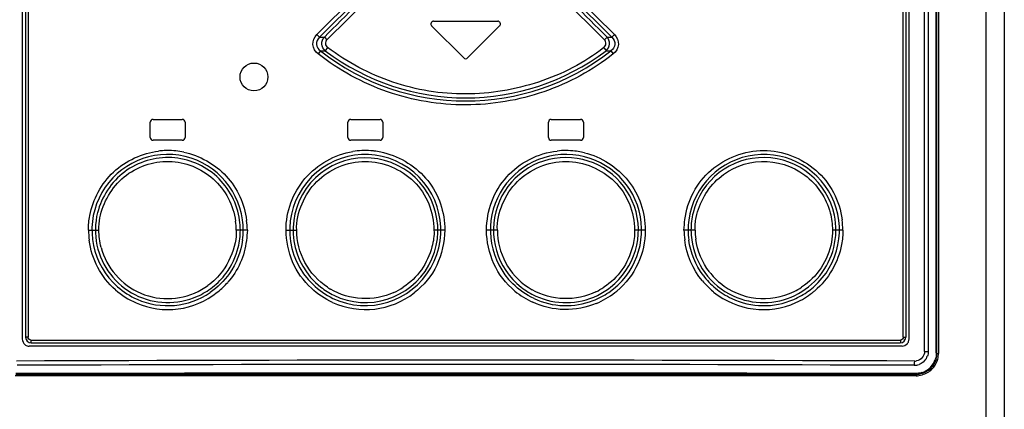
# Model space of a CAD drawing. Header units: inches. Extents: x 0 to 82.7, y 0 to 58.5.
# Tile 8 of 79: x 12.3 to 15.1, y 28.2 to 29.3. Entities that reach past the tile are written whole.
import ezdxf

# ---------------------------------------------------------------- set-up
doc = ezdxf.new("R2010")
doc.units = ezdxf.units.IN
doc.header["$LTSCALE"] = 4.547244
doc.header["$MEASUREMENT"] = 0
doc.layers.get('0').update_dxf_attribs({"linetype": 'CONTINUOUS'})

msp = doc.modelspace()

# ---------------------------------------------------------------- linework, layer by layer
at = {"color": 7, "linetype": 'CONTINUOUS'}
for p, q in [((15.1282, 34.2837), (15.1282, 19.343)), ((15.0757, 34.2442), (15.0757, 19.3827)), ((14.9026, 28.395), (14.9026, 33.4868)), ((14.9131, 33.4868), (14.9131, 28.395)), ((14.9357, 28.3907), (14.9357, 33.4892)), ((14.9376, 28.3894), (14.9376, 33.4906)), ((14.942, 33.4906), (14.942, 28.3894)), ((12.3521, 33.4521), (12.3521, 28.4298)), ((12.3613, 33.4468), (12.3613, 28.435)), ((12.3683, 33.4468), (12.3683, 28.435)), ((14.8425, 28.435), (14.8425, 33.4468)), ((14.8495, 33.4468), (14.8495, 28.435)), ((14.8588, 28.4298), (14.8588, 33.4521)), ((13.3777, 29.4839), (13.1848, 29.2908)), ((14.026, 29.2908), (13.8331, 29.4839)), ((13.1923, 29.2831), (13.3855, 29.4762)), ((13.2134, 29.2761), (13.4003, 29.463)), ((13.8105, 29.463), (13.9975, 29.2761)), ((13.8416, 29.4599), (14.0185, 29.2831)), ((13.5093, 29.3153), (13.5998, 29.2247)), ((13.5149, 29.3287), (13.696, 29.3287)), ((13.611, 29.2247), (13.7015, 29.3153)), ((13.1848, 29.2908), (13.1923, 29.2831)), ((13.2059, 29.2839), (13.2134, 29.2761)), ((13.9975, 29.2761), (14.005, 29.2839)), ((14.026, 29.2908), (14.0185, 29.2831)), ((13.1947, 29.2447), (13.1882, 29.236)), ((13.2149, 29.2541), (13.2085, 29.2453)), ((14.0162, 29.2447), (14.0226, 29.2361)), ((12.7137, 29), (12.7137, 29.0433)), ((12.7216, 29.0511), (12.8042, 29.0511)), ((12.8121, 29.0433), (12.8121, 29)), ((13.2727, 29), (13.2727, 29.0433)), ((13.2806, 29.0511), (13.3633, 29.0511)), ((13.3712, 29.0433), (13.3712, 29)), ((13.8397, 29), (13.8397, 29.0433)), ((13.8475, 29.0511), (13.9302, 29.0511)), ((13.9381, 29.0433), (13.9381, 29)), ((12.8042, 28.9921), (12.7216, 28.9921)), ((13.3633, 28.9921), (13.2806, 28.9921)), ((13.9302, 28.9921), (13.8475, 28.9921)), ((12.5389, 28.7382), (12.5687, 28.7382)), ((12.9882, 28.7382), (12.9566, 28.7382)), ((13.0976, 28.7382), (13.1279, 28.7382)), ((13.5468, 28.7382), (13.5158, 28.7382)), ((13.695, 28.7382), (13.664, 28.7382)), ((14.1133, 28.7382), (14.0829, 28.7382)), ((14.2542, 28.7382), (14.2226, 28.7382)), ((14.6719, 28.7382), (14.6421, 28.7382)), ((12.3683, 28.435), (12.3613, 28.435)), ((12.3762, 28.4271), (14.8346, 28.4271)), ((14.8425, 28.435), (14.8495, 28.435)), ((12.3771, 28.41), (12.3717, 28.41)), ((12.3771, 28.4193), (14.8338, 28.4193)), ((14.8338, 28.41), (12.3771, 28.41)), ((14.8391, 28.41), (14.8338, 28.41)), ((14.9026, 28.395), (14.9131, 28.395)), ((14.9358, 28.3907), (14.9357, 28.3907)), ((14.9376, 28.3894), (14.942, 28.3894)), ((14.8788, 28.3261), (12.3315, 28.3262)), ((14.8795, 28.3302), (14.8769, 28.3302))]:
    msp.add_line(p, q, dxfattribs=at)
msp.add_circle((13.0069, 29.1711), 0.0394, dxfattribs=at)
for centre, radius, start, end in [((13.5149, 29.3208), 0.00787, 90, 225), ((13.696, 29.3208), 0.00787, 315, 90), ((13.0894, 30.991), 1.711, 273.4468, 273.9019), ((13.9851, 29.2659), 0.0268, 309.9109, 42.218), ((14.1214, 30.991), 1.711, 266.0981, 266.5531), ((13.1214, 31.0679), 1.8247, 272.3018, 272.7369), ((13.6054, 29.7701), 0.6669, 231.9811, 308.0194), ((13.6054, 29.7689), 0.657, 232.8345, 307.1664), ((14.0895, 31.069), 1.8257, 267.2632, 267.698), ((13.6054, 29.2303), 0.00787, 225, 315), ((12.7216, 29.0433), 0.00787, 90, 180), ((12.8042, 29.0433), 0.00787, 0, 90), ((13.2806, 29.0433), 0.00787, 90, 180), ((13.3633, 29.0433), 0.00787, 0, 90), ((13.8475, 29.0433), 0.00787, 90, 180), ((13.9302, 29.0433), 0.00787, 0, 90), ((12.7216, 29), 0.00787, 180, 270), ((12.8042, 29), 0.00787, 270, 360), ((13.2806, 29), 0.00787, 180, 270), ((13.3633, 29), 0.00787, 270, 360), ((13.8475, 29), 0.00787, 180, 270), ((13.9302, 29), 0.00787, 270, 360), ((12.7626, 28.7382), 0.2137, 7.688, 228.597), ((12.7634, 28.7404), 0.2225, 95.0097, 96.7343), ((12.7636, 28.7388), 0.2241, 90.5604, 95.0064), ((12.7636, 28.7378), 0.2251, 84.2188, 90.5602), ((12.7637, 28.7387), 0.2243, 78.5298, 84.2216), ((13.3217, 28.7381), 0.2136, 244.664, 226.2486), ((13.3221, 28.7386), 0.2243, 92.6228, 99.1312), ((13.322, 28.7402), 0.2228, 86.0321, 92.6264), ((13.3221, 28.7411), 0.2219, 83.5263, 86.0196), ((13.3218, 28.7386), 0.2244, 78.7593, 83.5221), ((13.3215, 28.7371), 0.2259, 76.7137, 78.7625), ((13.889, 28.7381), 0.2138, 304.4612, 225.2079), ((13.8887, 28.7379), 0.2251, 83.4359, 96.2959), ((13.8888, 28.7387), 0.2242, 78.7274, 83.4373), ((13.8891, 28.7402), 0.2227, 76.524, 78.7244), ((14.4482, 28.7381), 0.2138, 306.3083, 172.4722), ((13.3222, 28.7378), 0.2046, 244.0026, 231.924), ((13.8887, 28.7383), 0.2049, 307.9947, 232.0007), ((14.4473, 28.7384), 0.2048, 11.8874, 166.2153), ((12.7646, 28.7383), 0.2059, 166.1712, 191.9197), ((14.4485, 28.738), 0.2061, 166.1868, 179.9445), ((12.7652, 28.7382), 0.1914, 359.9784, 7.5889), ((12.7645, 28.738), 0.2039, 0.0326, 7.9171), ((12.7642, 28.738), 0.2123, 352.4116, 7.7533), ((12.7114, 28.7314), 0.2769, 1.3942, 7.0956), ((14.4467, 28.7383), 0.2123, 172.4116, 187.7533), ((14.4462, 28.738), 0.2059, 346.1712, 11.9197), ((14.4072, 28.7326), 0.2647, 1.1986, 7.4825), ((12.8036, 28.7437), 0.2647, 181.1986, 187.4825), ((12.7623, 28.7384), 0.2061, 346.1868, 359.9445), ((13.889, 28.7382), 0.194, 180.0121, 236.5291), ((14.4994, 28.7449), 0.2769, 181.3942, 187.0956), ((14.4463, 28.7383), 0.2039, 180.0326, 187.9171), ((14.4456, 28.7381), 0.1914, 179.9784, 187.5889), ((12.7635, 28.738), 0.2048, 191.909, 294.0428), ((12.7625, 28.7381), 0.1938, 194.6481, 299.7695), ((14.4473, 28.7378), 0.2046, 245.2775, 346.2004), ((12.764, 28.7376), 0.2042, 308.0201, 323.455), ((14.4479, 28.7387), 0.2057, 215.9034, 245.2298), ((14.4479, 28.7378), 0.1935, 217.6698, 230.485), ((12.7609, 28.7407), 0.2284, 309.1925, 318.8289), ((14.4498, 28.7405), 0.2281, 219.7717, 230.3358), ((14.448, 28.7382), 0.2137, 216.7562, 230.3532), ((14.4482, 28.7385), 0.1942, 230.5186, 296.2029), ((12.765, 28.74), 0.227, 228.7079, 246.3583), ((12.7638, 28.74), 0.2159, 228.6772, 246.1853), ((12.7636, 28.738), 0.2246, 246.4882, 308.4503), ((12.7627, 28.7384), 0.214, 246.2866, 304.2911), ((12.7631, 28.7386), 0.2056, 294.067, 308.0189), ((12.7622, 28.7391), 0.1949, 299.7934, 305.9342), ((12.7627, 28.7386), 0.2256, 308.4717, 309.1704), ((13.3232, 28.7401), 0.216, 226.3077, 244.5222), ((13.3228, 28.7388), 0.2058, 231.9557, 243.976), ((13.3222, 28.7388), 0.1947, 236.5021, 239.4396), ((13.3222, 28.738), 0.2246, 245.5204, 307.7961), ((13.3211, 28.7397), 0.1957, 294.4556, 303.4331), ((13.8899, 28.7401), 0.227, 230.2221, 245.3005), ((13.8895, 28.7392), 0.2063, 232.028, 245.4504), ((13.8894, 28.7389), 0.1948, 236.5415, 240.5813), ((13.8884, 28.7392), 0.2149, 291.1539, 304.4298), ((13.8882, 28.7395), 0.1955, 295.9786, 303.4662), ((13.8878, 28.7392), 0.226, 292.5858, 308.1156), ((13.8881, 28.7389), 0.2059, 295.7869, 307.9519), ((13.8886, 28.7379), 0.2246, 308.1691, 309.98), ((14.4485, 28.739), 0.2261, 230.3527, 231.0816), ((14.4472, 28.7374), 0.2241, 231.098, 294.2171), ((14.4488, 28.7393), 0.215, 230.3844, 244.8825), ((14.4478, 28.739), 0.2146, 293.3709, 306.2668), ((14.4475, 28.7394), 0.1953, 296.2796, 303.4743), ((14.4465, 28.7393), 0.2261, 294.2078, 307.8235), ((14.4481, 28.7371), 0.2233, 307.8493, 310.2396), ((13.889, 28.7382), 0.2137, 245.108, 291.1077), ((13.8887, 28.7377), 0.2046, 245.4965, 295.7773), ((14.4482, 28.7383), 0.2139, 244.9186, 293.3282), ((12.3771, 28.435), 0.0157, 180, 270), ((14.8338, 28.435), 0.0157, 270, 360), ((14.8392, 28.4298), 0.0196, 349.3664, 359.9352), ((12.3718, 28.4293), 0.0194, 259.2632, 269.9361), ((13.6054, -286.2919), 314.6621, 89.768831, 90.231169), ((14.874, 28.401), 0.0333, 271.6742, 280.4085), ((14.8737, 28.395), 0.0394, 330.0829, 340.064), ((14.8784, 28.3902), 0.0574, 305.0754, 341.6095), ((14.8783, 28.3893), 0.0637, 322.717, 345.3557), ((14.877, 28.3894), 0.0607, 345.433, 352.7683), ((14.8777, 28.3893), 0.0599, 352.7574, 0.071), ((14.8792, 28.3892), 0.0628, 345.3762, 352.715), ((14.8819, 28.3888), 0.06, 352.7052, 0.513), ((13.6054, -285.7315), 314.0898, 89.768658, 90.231342), ((14.8737, 28.3949), 0.0391, 269.9043, 280.0244), ((14.8735, 28.3962), 0.0404, 279.9958, 289.759), ((14.8776, 28.3914), 0.0589, 286.9791, 304.9785), ((14.8793, 28.3886), 0.0624, 307.1184, 322.6758), ((14.8787, 28.3887), 0.0588, 315.5153, 323.0114), ((13.6055, -949.589), 977.9224, 89.9255089, 90.0744892), ((14.7124, 28.1476), 0.2475, 47.5402, 48.3532), ((14.879, 28.3885), 0.0625, 269.7768, 277.301), ((14.8794, 28.3876), 0.0574, 270.114, 277.6304)]:
    msp.add_arc(centre, radius, start, end, dxfattribs=at)
for points in [[(13.2059, 29.2839), (13.2686, 29.3458), (13.3299, 29.409), (13.3926, 29.4708)], [(13.8182, 29.4708), (13.8809, 29.409), (13.9422, 29.3458), (14.005, 29.2839)], [(14.6359, 28.787), (14.64, 28.7711), (14.6422, 28.7546), (14.6421, 28.7382)], [(12.5389, 28.7382), (12.5388, 28.7518), (12.5401, 28.7656), (12.5426, 28.779)], [(12.5687, 28.7382), (12.5681, 28.7496), (12.5692, 28.7612), (12.5714, 28.7725)], [(14.2226, 28.7382), (14.2231, 28.748), (14.2239, 28.7579), (14.2252, 28.7677)], [(14.2542, 28.7382), (14.2538, 28.744), (14.2539, 28.7499), (14.2544, 28.7557)], [(14.2544, 28.7557), (14.2549, 28.7618), (14.2559, 28.7679), (14.2571, 28.7739)], [(12.5749, 28.6893), (12.5708, 28.7052), (12.5686, 28.7218), (12.5687, 28.7382)], [(12.9566, 28.7382), (12.9574, 28.7262), (12.9562, 28.7141), (12.9537, 28.7024)], [(12.9882, 28.7382), (12.9878, 28.7283), (12.9869, 28.7184), (12.9856, 28.7086)], [(14.6421, 28.7382), (14.6427, 28.7267), (14.6416, 28.7151), (14.6394, 28.7038)], [(14.6719, 28.7382), (14.672, 28.7245), (14.6707, 28.7107), (14.6682, 28.6973)], [(12.9537, 28.7024), (12.9477, 28.6737), (12.9354, 28.6457), (12.918, 28.6221)], [(12.9746, 28.7102), (12.9701, 28.6764), (12.957, 28.6429), (12.9374, 28.615)], [(14.2745, 28.5945), (14.2475, 28.6269), (14.2299, 28.6689), (14.2247, 28.7107)], [(14.2768, 28.6103), (14.2555, 28.639), (14.2411, 28.6742), (14.2363, 28.7096)], [(14.2444, 28.7102), (14.2489, 28.6774), (14.2619, 28.6449), (14.2813, 28.618)], [(14.2947, 28.6196), (14.2742, 28.6462), (14.2604, 28.6794), (14.2559, 28.7128)], [(12.928, 28.6159), (12.944, 28.6376), (12.956, 28.663), (12.9624, 28.6892)], [(14.6682, 28.6973), (14.6589, 28.6478), (14.6309, 28.5991), (14.5924, 28.5666)], [(12.918, 28.6221), (12.9065, 28.6065), (12.8923, 28.5926), (12.8766, 28.5812)], [(12.9374, 28.615), (12.9227, 28.5943), (12.9041, 28.5759), (12.8831, 28.5616)], [(13.2291, 28.5335), (13.2073, 28.5435), (13.1868, 28.5573), (13.1692, 28.5736)], [(13.799, 28.5443), (13.7767, 28.5547), (13.7558, 28.5691), (13.7384, 28.5865)], [(12.3521, 28.4298), (12.3521, 28.4242), (12.3549, 28.4182), (12.3591, 28.4146)], [(12.3762, 28.4271), (12.3725, 28.4271), (12.3683, 28.4313), (12.3683, 28.435)], [(14.8425, 28.435), (14.8425, 28.4313), (14.8384, 28.4271), (14.8346, 28.4271)], [(14.8542, 28.4171), (14.8563, 28.4197), (14.8578, 28.4229), (14.8584, 28.4262)], [(12.3591, 28.4146), (12.3617, 28.4125), (12.3649, 28.411), (12.3682, 28.4103)], [(14.8391, 28.41), (14.8446, 28.41), (14.8506, 28.4128), (14.8542, 28.4171)], [(14.9131, 28.395), (14.9131, 28.3905), (14.9122, 28.3859), (14.9107, 28.3816)], [(14.9078, 28.3754), (14.9033, 28.3676), (14.8956, 28.3612), (14.8871, 28.3582)], [(14.9357, 28.3741), (14.9337, 28.3667), (14.9303, 28.3595), (14.9257, 28.3534)], [(14.9358, 28.3907), (14.9358, 28.3845), (14.9349, 28.3781), (14.9329, 28.3721)], [(14.917, 28.3388), (14.9084, 28.3323), (14.8977, 28.328), (14.8869, 28.3266)], [(14.9206, 28.3475), (14.9119, 28.3386), (14.8994, 28.3324), (14.887, 28.3307)], [(14.8948, 28.3351), (14.889, 28.3334), (14.8829, 28.3325), (14.8769, 28.3326)]]:
    msp.add_open_spline(points, degree=3, dxfattribs=at)
for points, knots in [([(13.1882, 29.236), (13.1804, 29.2425), (13.1681, 29.2622), (13.1778, 29.2836), (13.1848, 29.2908)], [0, 0, 0, 0, 0.499964, 1, 1, 1, 1]), ([(13.1923, 29.2831), (13.187, 29.2782), (13.1792, 29.263), (13.1888, 29.2489), (13.1947, 29.2447)], [0, 0, 0, 0, 0.500115, 1, 1, 1, 1]), ([(13.2085, 29.2453), (13.2032, 29.2499), (13.1957, 29.2638), (13.2012, 29.2787), (13.2059, 29.2839)], [0, 0, 0, 0, 0.500129, 1, 1, 1, 1]), ([(14.0185, 29.2831), (14.0239, 29.2783), (14.0315, 29.263), (14.0221, 29.2487), (14.0162, 29.2447)], [0, 0, 0, 0, 0.500157, 1, 1, 1, 1]), ([(14.026, 29.2908), (14.0328, 29.2834), (14.0428, 29.2624), (14.0305, 29.2426), (14.0227, 29.2361)], [0, 0, 0, 0, 0.500007, 1, 1, 1, 1]), ([(13.2134, 29.2761), (13.2106, 29.2732), (13.2066, 29.2646), (13.2117, 29.2566), (13.2149, 29.2541)], [0, 0, 0, 0, 0.499942, 1, 1, 1, 1]), ([(13.9959, 29.2541), (13.9991, 29.2567), (14.0042, 29.2646), (14.0003, 29.2732), (13.9975, 29.2761)], [0, 0, 0, 0, 0.50001, 1, 1, 1, 1]), ([(14.0227, 29.2361), (13.9642, 29.19), (13.8302, 29.1173), (13.6057, 29.0797), (13.3807, 29.1167), (13.2473, 29.1905), (13.1882, 29.236)], [0, 0, 0, 0, 0.249855, 0.499732, 0.749876, 1, 1, 1, 1]), ([(13.9959, 29.2541), (13.9415, 29.2108), (13.8143, 29.1466), (13.6056, 29.1114), (13.3957, 29.1454), (13.2707, 29.2126), (13.2149, 29.2541)], [0, 0, 0, 0, 0.24998, 0.499907, 0.750008, 1, 1, 1, 1]), ([(13.9959, 29.2541), (13.9966, 29.2532), (13.9988, 29.2503), (14.001, 29.2474), (14.0023, 29.2453)], [0, 0, 0, 0, 0.320457, 1, 1, 1, 1]), ([(12.5426, 28.779), (12.5513, 28.8251), (12.599, 28.914), (12.6909, 28.9559), (12.7373, 28.9614)], [0, 0, 0, 0, 0.500418, 1, 1, 1, 1]), ([(12.8083, 28.9585), (12.8533, 28.9493), (12.9185, 28.9123), (12.9708, 28.8346), (12.9833, 28.7887), (12.9861, 28.7656)], [0, 0, 0, 0, 0.496498, 0.748246, 1, 1, 1, 1]), ([(13.0976, 28.7382), (13.0974, 28.7899), (13.136, 28.8969), (13.2354, 28.9519), (13.2865, 28.9601)], [0, 0, 0, 0, 0.49991, 1, 1, 1, 1]), ([(13.3734, 28.957), (13.4213, 28.9456), (13.4902, 28.9021), (13.5383, 28.8135), (13.5461, 28.7631), (13.5468, 28.7382)], [0, 0, 0, 0, 0.496425, 0.748107, 1, 1, 1, 1]), ([(13.664, 28.7382), (13.6653, 28.7654), (13.6737, 28.8204), (13.7178, 28.8916), (13.7836, 28.9426), (13.837, 28.9586), (13.864, 28.9616)], [0, 0, 0, 0, 0.250544, 0.500681, 0.750259, 1, 1, 1, 1]), ([(13.941, 28.9568), (13.9887, 28.9453), (14.0569, 28.9015), (14.105, 28.8133), (14.1124, 28.7631), (14.1133, 28.7382)], [0, 0, 0, 0, 0.496231, 0.747934, 1, 1, 1, 1]), ([(14.2252, 28.7677), (14.2288, 28.7943), (14.2447, 28.8471), (14.3126, 28.9317), (14.4476, 28.9838), (14.5825, 28.9313), (14.6499, 28.8465), (14.6662, 28.7937), (14.6697, 28.7671)], [0, 0, 0, 0, 0.126224, 0.252434, 0.500016, 0.747466, 0.873643, 1, 1, 1, 1]), ([(12.9664, 28.7661), (12.9601, 28.812), (12.9135, 28.902), (12.7752, 28.9596), (12.6316, 28.9169), (12.5758, 28.8322), (12.5647, 28.7872)], [0, 0, 0, 0, 0.250394, 0.499962, 0.7496, 1, 1, 1, 1]), ([(12.5714, 28.7725), (12.5801, 28.8165), (12.629, 28.9017), (12.7673, 28.9486), (12.9033, 28.8957), (12.949, 28.808), (12.9549, 28.7635)], [0, 0, 0, 0, 0.250031, 0.49939, 0.749431, 1, 1, 1, 1]), ([(13.1279, 28.7382), (13.1262, 28.7633), (13.1392, 28.8142), (13.1936, 28.8994), (13.3217, 28.9536), (13.4491, 28.8997), (13.5056, 28.8145), (13.5158, 28.7634), (13.5158, 28.7382)], [0, 0, 0, 0, 0.126113, 0.251939, 0.499301, 0.747192, 0.873626, 1, 1, 1, 1]), ([(13.695, 28.7382), (13.6932, 28.7633), (13.7063, 28.8142), (13.7608, 28.8995), (13.8889, 28.9536), (14.0162, 28.8996), (14.0727, 28.8145), (14.0829, 28.7634), (14.0829, 28.7382)], [0, 0, 0, 0, 0.126149, 0.252035, 0.499482, 0.747262, 0.873641, 1, 1, 1, 1]), ([(14.2571, 28.7739), (14.2659, 28.8159), (14.3115, 28.8972), (14.4409, 28.947), (14.5731, 28.9064), (14.625, 28.8285), (14.6359, 28.787)], [0, 0, 0, 0, 0.250434, 0.499986, 0.74967, 1, 1, 1, 1]), ([(13.1692, 28.5736), (13.1468, 28.5944), (13.1097, 28.6458), (13.0986, 28.7076), (13.0976, 28.7382)], [0, 0, 0, 0, 0.49986, 1, 1, 1, 1]), ([(13.2148, 28.5765), (13.1885, 28.5939), (13.1438, 28.6425), (13.1279, 28.7066), (13.1279, 28.7382)], [0, 0, 0, 0, 0.499884, 1, 1, 1, 1]), ([(13.5158, 28.7382), (13.5169, 28.7223), (13.5104, 28.6824), (13.484, 28.6235), (13.4487, 28.5895), (13.4289, 28.5764)], [0, 0, 0, 0, 0.250162, 0.625524, 1, 1, 1, 1]), ([(13.5468, 28.7382), (13.5452, 28.7043), (13.5321, 28.6355), (13.4865, 28.5812), (13.4597, 28.5605)], [0, 0, 0, 0, 0.500358, 1, 1, 1, 1]), ([(13.7447, 28.5657), (13.7197, 28.5865), (13.6779, 28.6398), (13.6649, 28.7056), (13.664, 28.7382)], [0, 0, 0, 0, 0.499896, 1, 1, 1, 1]), ([(14.0829, 28.7382), (14.084, 28.7223), (14.0775, 28.6824), (14.0511, 28.6235), (14.0158, 28.5895), (13.996, 28.5764)], [0, 0, 0, 0, 0.250258, 0.625458, 1, 1, 1, 1]), ([(14.1133, 28.7382), (14.1134, 28.7057), (14.0987, 28.64), (14.0577, 28.5867), (14.0329, 28.5658)], [0, 0, 0, 0, 0.500104, 1, 1, 1, 1]), ([(12.6152, 28.5694), (12.5951, 28.5871), (12.5606, 28.63), (12.5447, 28.6826), (12.5411, 28.7092)], [0, 0, 0, 0, 0.499644, 1, 1, 1, 1]), ([(12.9856, 28.7086), (12.9827, 28.687), (12.9716, 28.644), (12.9472, 28.6068), (12.9328, 28.5904)], [0, 0, 0, 0, 0.499941, 1, 1, 1, 1]), ([(14.6394, 28.7038), (14.6344, 28.6783), (14.6147, 28.6286), (14.5768, 28.5907), (14.5552, 28.5765)], [0, 0, 0, 0, 0.501043, 1, 1, 1, 1]), ([(13.4021, 28.5616), (13.3741, 28.5489), (13.3111, 28.5369), (13.2497, 28.5555), (13.2232, 28.5712)], [0, 0, 0, 0, 0.499581, 1, 1, 1, 1]), ([(13.9738, 28.5638), (13.9461, 28.5502), (13.8829, 28.5366), (13.8207, 28.554), (13.7937, 28.5692)], [0, 0, 0, 0, 0.499422, 1, 1, 1, 1]), ([(13.9746, 28.5305), (13.9464, 28.5187), (13.8844, 28.5068), (13.8229, 28.5211), (13.7951, 28.5339)], [0, 0, 0, 0, 0.49979, 1, 1, 1, 1]), ([(12.3762, 28.4271), (12.3762, 28.4253), (12.3767, 28.4235), (12.3763, 28.4193), (12.3771, 28.4193)], [0, 0, 0, 0, 0.700029, 1, 1, 1, 1]), ([(14.8346, 28.4271), (14.8346, 28.4253), (14.8341, 28.4235), (14.8346, 28.4193), (14.8338, 28.4193)], [0, 0, 0, 0, 0.700028, 1, 1, 1, 1]), ([(14.9026, 28.395), (14.9025, 28.3888), (14.8982, 28.3758), (14.8861, 28.3693), (14.88, 28.3682)], [0, 0, 0, 0, 0.501116, 1, 1, 1, 1]), ([(14.8736, 28.3558), (14.8748, 28.3562), (14.8742, 28.3618), (14.875, 28.3649), (14.875, 28.3676)], [0, 0, 0, 0, 0.311336, 1, 1, 1, 1]), ([(14.9358, 28.3907), (14.936, 28.3905), (14.9373, 28.3905), (14.9374, 28.3892), (14.9375, 28.3885)], [0, 0, 0, 0, 0.311683, 1, 1, 1, 1]), ([(14.8769, 28.3302), (14.4531, 28.3297), (13.6055, 28.3302), (12.7579, 28.3297), (12.3341, 28.3302)], [0, 0, 0, 0, 0.5, 1, 1, 1, 1]), ([(14.8795, 28.3302), (14.8798, 28.3298), (14.8795, 28.3283), (14.8796, 28.3269), (14.8795, 28.326)], [0, 0, 0, 0, 0.359973, 1, 1, 1, 1])]:
    msp.add_open_spline(points, degree=3, knots=knots, dxfattribs=at)

doc.saveas('drawing.dxf')
